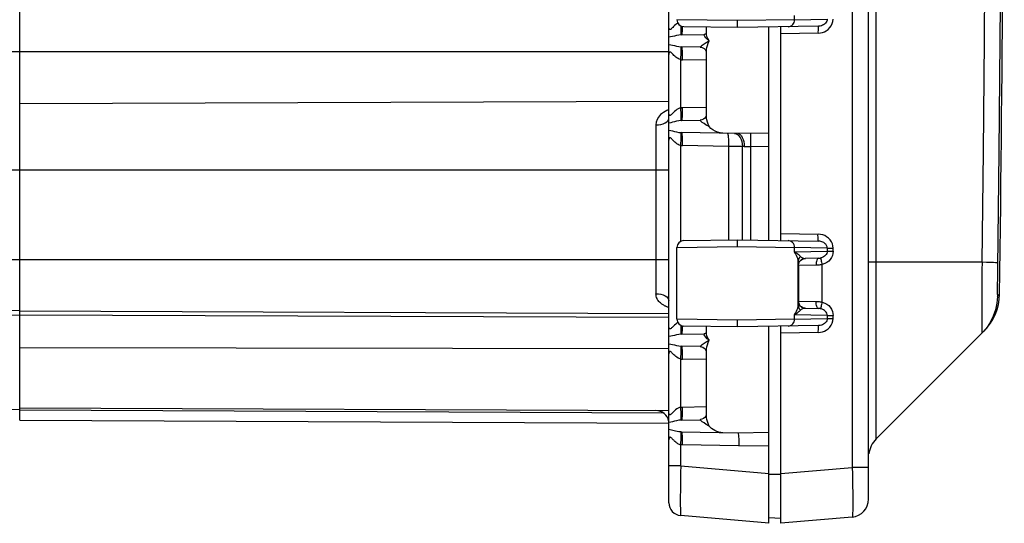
# Model space of a CAD drawing. Header units: inches. Extents: x 0 to 56.7, y 0 to 36.7.
# Tile 3 of 50: x 2.8 to 7.8, y 16.7 to 19.3. Entities that reach past the tile are written whole.
import ezdxf

# ---------------------------------------------------------------- set-up
doc = ezdxf.new("R2010")
doc.units = ezdxf.units.IN
doc.header["$LTSCALE"] = 3.116667
doc.header["$MEASUREMENT"] = 0
doc.layers.add('_104129', color=7, linetype='CONTINUOUS')
doc.layers.add('_145643', color=7, linetype='CONTINUOUS')

msp = doc.modelspace()

# ---------------------------------------------------------------- linework, layer by layer
at = {"layer": '_104129', "color": 7, "linetype": 'Continuous'}
for p, q in [((7.0845, 16.8577), (7.0845, 26.0203)), ((6.4282, 19.2203), (6.4282, 19.2553)), ((6.4282, 19.2203), (6.1589, 19.225)), ((6.8337, 19.2274), (6.4282, 19.2203)), ((6.6445, 18.1548), (6.6445, 19.2232)), ((6.1589, 18.1531), (6.4282, 18.1578)), ((6.4282, 18.1578), (6.8337, 18.1507)), ((6.4282, 18.1228), (6.4282, 18.1578)), ((6.1245, 17.76), (6.1245, 18.1181)), ((6.8327, 18.0648), (6.7674, 18.0637)), ((6.8222, 18.0298), (6.7336, 18.0287)), ((6.7336, 18.0287), (6.7336, 17.8493)), ((6.7336, 17.8493), (6.8222, 17.8482)), ((6.7674, 17.8144), (6.8327, 17.8132)), ((6.4282, 17.7203), (6.4282, 17.7553)), ((6.4282, 17.7203), (6.1589, 17.725)), ((6.8337, 17.7274), (6.4282, 17.7203)), ((6.6445, 16.7368), (6.6445, 17.7232)), ((7.675, 17.7152), (7.6523, 17.6893)), ((7.1225, 17.1596), (7.6632, 17.7003)), ((7.0023, 16.7681), (6.6445, 16.7368)), ((6.6445, 16.7615), (6.5845, 16.7636))]:
    msp.add_line(p, q, dxfattribs=at)
at = {"layer": '_104129', "color": 9, "linetype": 'Continuous'}
for p, q in [((7.0023, 25.8609), (7.0023, 17.0171)), ((7.1225, 17.1596), (7.1225, 25.7184)), ((6.4282, 19.2553), (6.1245, 19.26)), ((6.7136, 19.2597), (6.4282, 19.2553)), ((6.7136, 19.2597), (6.7136, 19.2809)), ((6.7136, 19.2597), (6.8771, 19.2625)), ((6.8313, 19.1924), (6.6445, 19.1891)), ((6.6445, 18.189), (6.8313, 18.1857)), ((6.1245, 18.1181), (6.4282, 18.1228)), ((6.4282, 18.1228), (6.7136, 18.1184)), ((6.8771, 18.1155), (6.7136, 18.1184)), ((6.7136, 18.0972), (6.7136, 18.1184)), ((6.7136, 18.0972), (6.8771, 18.1)), ((6.8771, 18.1155), (6.907, 18.1155)), ((6.8771, 18.1155), (6.8771, 18.1)), ((6.8771, 18.1), (6.907, 18.1)), ((6.907, 18.1), (6.907, 18.1155)), ((6.8458, 18.0664), (6.8456, 18.0651)), ((6.732, 17.8288), (6.732, 18.0493)), ((6.733, 18.0287), (6.7336, 18.0287)), ((6.8523, 17.8452), (6.8523, 18.0329)), ((7.6529, 18.0445), (7.0845, 18.0445)), ((7.7299, 17.8732), (7.7408, 17.8841)), ((6.7336, 17.8493), (6.733, 17.8493)), ((6.8456, 17.8129), (6.8458, 17.8117)), ((6.4282, 17.7553), (6.1245, 17.76)), ((6.7136, 17.7597), (6.4282, 17.7553)), ((6.8771, 17.778), (6.7136, 17.7809)), ((6.7136, 17.7597), (6.7136, 17.7809)), ((6.7136, 17.7597), (6.8771, 17.7625)), ((6.8771, 17.778), (6.907, 17.778)), ((6.8771, 17.778), (6.8771, 17.7625)), ((6.8771, 17.7625), (6.907, 17.7625)), ((6.907, 17.7625), (6.907, 17.778)), ((6.8313, 17.6924), (6.6445, 17.6891)), ((7.6521, 17.6914), (7.6523, 17.6893)), ((6.6445, 16.9858), (7.0023, 17.0171)), ((7.0845, 17.0171), (7.0023, 17.0171)), ((6.6445, 16.9806), (6.5845, 16.9806))]:
    msp.add_line(p, q, dxfattribs=at)
for points in [[(7.6529, 18.0445), (7.6595, 18.6004), (7.6649, 19.1562), (7.6691, 19.7121), (7.6722, 20.2681), (7.674, 20.824), (7.6747, 21.3799)], [(7.7523, 21.3798), (7.7516, 20.8234), (7.7498, 20.2669), (7.7467, 19.7104), (7.7425, 19.154), (7.7371, 18.5976)], [(6.6814, 19.2247), (6.6878, 19.2255), (6.694, 19.2276), (6.6997, 19.231), (6.7046, 19.2355), (6.7085, 19.2408), (6.7113, 19.2467), (6.7131, 19.2531), (6.7136, 19.2597)], [(6.8313, 19.1924), (6.8433, 19.1936), (6.8543, 19.196), (6.8639, 19.1994), (6.8729, 19.2043), (6.8825, 19.2115), (6.8913, 19.2202), (6.898, 19.2298), (6.9029, 19.2402), (6.9059, 19.2511), (6.907, 19.2625)], [(6.8771, 19.2625), (6.8766, 19.2573), (6.8751, 19.252), (6.8724, 19.2468), (6.8688, 19.2421), (6.8645, 19.238), (6.8596, 19.2345), (6.8544, 19.2318), (6.8486, 19.2297), (6.8416, 19.2281), (6.8337, 19.2274)], [(6.8337, 19.2274), (6.8332, 19.2267), (6.8326, 19.2247), (6.8322, 19.2214), (6.8318, 19.2171), (6.8315, 19.2118), (6.8313, 19.2058), (6.8312, 19.1992), (6.8313, 19.1924)], [(7.7371, 18.5976), (7.7302, 18.0189), (7.73, 17.9975), (7.7298, 17.9766), (7.7296, 17.9568), (7.7295, 17.9385), (7.7294, 17.922), (7.7294, 17.9075), (7.7294, 17.8953), (7.7295, 17.8856), (7.7296, 17.8786), (7.7297, 17.8745), (7.7299, 17.8732)], [(6.7136, 18.1184), (6.713, 18.1252), (6.7111, 18.1318), (6.708, 18.138), (6.7039, 18.1433), (6.6991, 18.1475), (6.6936, 18.1506), (6.6876, 18.1526), (6.6814, 18.1534)], [(6.8337, 18.1507), (6.8332, 18.1514), (6.8326, 18.1534), (6.8322, 18.1566), (6.8318, 18.161), (6.8315, 18.1663), (6.8313, 18.1723), (6.8312, 18.1789), (6.8313, 18.1857)], [(6.907, 18.1155), (6.906, 18.1265), (6.9032, 18.1371), (6.8986, 18.1473), (6.8922, 18.1567), (6.8838, 18.1655), (6.8743, 18.1728), (6.8652, 18.1781), (6.8553, 18.1818), (6.8439, 18.1844), (6.8313, 18.1857)], [(6.8771, 18.1155), (6.877, 18.1187), (6.8764, 18.1219), (6.8754, 18.1252), (6.874, 18.1284), (6.8722, 18.1316), (6.8698, 18.1348), (6.867, 18.1378), (6.8637, 18.1407), (6.8598, 18.1434), (6.8555, 18.1457), (6.8506, 18.1477), (6.8453, 18.1493), (6.8397, 18.1503), (6.8337, 18.1507)], [(6.8771, 18.1), (6.8766, 18.0946), (6.875, 18.0892), (6.8724, 18.0842), (6.8688, 18.0796), (6.8643, 18.0753), (6.8589, 18.0716), (6.8527, 18.0686), (6.8458, 18.0664)], [(6.907, 18.1), (6.9061, 18.0892), (6.9033, 18.0787), (6.8987, 18.0685), (6.8924, 18.0591), (6.885, 18.0509), (6.876, 18.0438), (6.8651, 18.0378), (6.8523, 18.0329)], [(6.7432, 18.0736), (6.74, 18.0767), (6.7362, 18.0803), (6.7316, 18.0841), (6.7264, 18.0883), (6.7204, 18.0926), (6.7136, 18.0972)], [(6.732, 18.0493), (6.7314, 18.0557), (6.73, 18.0628), (6.7275, 18.0707), (6.724, 18.0792), (6.7194, 18.088), (6.7136, 18.0972)], [(6.7432, 18.0736), (6.7399, 18.0702), (6.7371, 18.0665), (6.7349, 18.0624), (6.7333, 18.0582), (6.7323, 18.0537), (6.732, 18.0493)], [(6.733, 18.0287), (6.7337, 18.0356), (6.7357, 18.0422), (6.739, 18.0483), (6.7434, 18.0536), (6.7486, 18.0578), (6.7544, 18.061), (6.7608, 18.0629), (6.7674, 18.0637)], [(6.7432, 18.0736), (6.7468, 18.0705), (6.7505, 18.068), (6.7544, 18.0661), (6.7585, 18.0647), (6.7628, 18.0639), (6.7674, 18.0637)], [(6.8327, 18.0648), (6.8306, 18.0641), (6.8285, 18.0621), (6.8267, 18.0589), (6.8251, 18.0545), (6.8238, 18.0492), (6.8228, 18.0432), (6.8223, 18.0367), (6.8222, 18.0298)], [(6.8327, 18.0648), (6.8349, 18.0649), (6.8371, 18.065), (6.8393, 18.0653), (6.8415, 18.0655), (6.8436, 18.0659), (6.8458, 18.0664)], [(6.8456, 18.0651), (6.8457, 18.0628), (6.8462, 18.0595), (6.8469, 18.0553), (6.8479, 18.0504), (6.8492, 18.0449), (6.8507, 18.039), (6.8523, 18.0329)], [(6.732, 18.0493), (6.7321, 18.0429), (6.7323, 18.0378), (6.7324, 18.0338), (6.7326, 18.0309), (6.7328, 18.0292), (6.733, 18.0287)], [(6.8523, 18.0329), (6.8474, 18.032), (6.8424, 18.0313), (6.8374, 18.0307), (6.8324, 18.0303), (6.8273, 18.03), (6.8222, 18.0298)], [(7.6529, 18.0445), (7.6527, 18.0047), (7.6525, 17.9654), (7.6521, 17.8901)], [(7.6521, 17.8901), (7.652, 17.8552), (7.6519, 17.8227), (7.6518, 17.793), (7.6518, 17.7664), (7.6518, 17.7433), (7.6518, 17.7241), (7.6519, 17.7089), (7.652, 17.698), (7.6521, 17.6914)], [(6.7136, 17.7809), (6.7194, 17.7901), (6.724, 17.7989), (6.7275, 17.8073), (6.73, 17.8153), (6.7314, 17.8224), (6.732, 17.8288)], [(6.7432, 17.8045), (6.74, 17.8013), (6.7362, 17.7978), (6.7317, 17.794), (6.7264, 17.7898), (6.7204, 17.7854), (6.7136, 17.7809)], [(6.733, 17.8493), (6.7328, 17.8488), (6.7326, 17.847), (6.7324, 17.8441), (6.7323, 17.84), (6.7321, 17.8349), (6.732, 17.8288)], [(6.732, 17.8288), (6.7323, 17.8243), (6.7333, 17.8199), (6.7349, 17.8156), (6.7371, 17.8116), (6.7399, 17.8078), (6.7432, 17.8045)], [(6.7674, 17.8144), (6.7605, 17.8152), (6.754, 17.8173), (6.7479, 17.8207), (6.7427, 17.8252), (6.7385, 17.8304), (6.7355, 17.8363), (6.7336, 17.8427), (6.733, 17.8494)], [(6.7674, 17.8144), (6.7628, 17.8141), (6.7585, 17.8133), (6.7544, 17.812), (6.7505, 17.8101), (6.7468, 17.8076), (6.7432, 17.8045)], [(6.8222, 17.8482), (6.8273, 17.8481), (6.8324, 17.8478), (6.8374, 17.8474), (6.8424, 17.8468), (6.8474, 17.8461), (6.8523, 17.8452)], [(6.8327, 17.8132), (6.8306, 17.8139), (6.8285, 17.8159), (6.8267, 17.8192), (6.8251, 17.8235), (6.8238, 17.8288), (6.8228, 17.8348), (6.8223, 17.8414), (6.8222, 17.8482)], [(6.8458, 17.8117), (6.8436, 17.8121), (6.8415, 17.8125), (6.8393, 17.8128), (6.8371, 17.813), (6.8349, 17.8131), (6.8327, 17.8132)], [(6.8523, 17.8452), (6.8507, 17.8391), (6.8492, 17.8331), (6.8479, 17.8276), (6.8469, 17.8227), (6.8461, 17.8186), (6.8457, 17.8153), (6.8456, 17.8129)], [(6.8771, 17.778), (6.8766, 17.7835), (6.8749, 17.7889), (6.8723, 17.7939), (6.8687, 17.7986), (6.8642, 17.8028), (6.8588, 17.8065), (6.8526, 17.8095), (6.8458, 17.8117)], [(6.8523, 17.8452), (6.8648, 17.8404), (6.8757, 17.8345), (6.8849, 17.8273), (6.8926, 17.8189), (6.8989, 17.809), (6.9036, 17.7986), (6.9063, 17.7883), (6.907, 17.778)], [(6.6814, 17.7247), (6.6878, 17.7255), (6.694, 17.7276), (6.6997, 17.731), (6.7046, 17.7355), (6.7085, 17.7408), (6.7113, 17.7467), (6.7131, 17.7531), (6.7136, 17.7597)], [(6.8313, 17.6924), (6.8433, 17.6936), (6.8543, 17.696), (6.8639, 17.6994), (6.8729, 17.7043), (6.8825, 17.7115), (6.8913, 17.7202), (6.898, 17.7298), (6.9029, 17.7402), (6.9059, 17.7511), (6.907, 17.7625)], [(6.8771, 17.7625), (6.8766, 17.7573), (6.8751, 17.752), (6.8724, 17.7468), (6.8688, 17.7421), (6.8645, 17.738), (6.8596, 17.7345), (6.8544, 17.7318), (6.8486, 17.7297), (6.8416, 17.7281), (6.8337, 17.7274)], [(6.8337, 17.7274), (6.8332, 17.7267), (6.8326, 17.7247), (6.8322, 17.7214), (6.8318, 17.7171), (6.8315, 17.7118), (6.8313, 17.7058), (6.8312, 17.6992), (6.8313, 17.6924)], [(7.0023, 17.0171), (7.0033, 16.9845), (7.0041, 16.9525), (7.0047, 16.9217), (7.0052, 16.8925), (7.0054, 16.8656), (7.0055, 16.8412), (7.0054, 16.8198), (7.0052, 16.8017), (7.0047, 16.7873), (7.0041, 16.7768), (7.0033, 16.7703), (7.0023, 16.7681)]]:
    msp.add_lwpolyline(points, dxfattribs=at)
at = {"layer": '_104129', "color": 7, "linetype": 'Continuous'}
for points in [[(6.6445, 19.2232), (6.6444, 19.2235), (6.6443, 19.2237), (6.6442, 19.2238), (6.644, 19.2239), (6.6438, 19.224), (6.6435, 19.224)], [(6.6435, 18.154), (6.6438, 18.154), (6.644, 18.1541), (6.6442, 18.1542), (6.6443, 18.1544), (6.6444, 18.1546), (6.6445, 18.1548)], [(6.7336, 18.0287), (6.7343, 18.0355), (6.7362, 18.042), (6.7394, 18.048), (6.7437, 18.0532), (6.7489, 18.0576), (6.7548, 18.0609), (6.7613, 18.0629), (6.768, 18.0637)], [(7.7305, 18.0412), (7.728, 18.0416), (7.7211, 18.0421), (7.71, 18.0427), (7.6948, 18.0433), (7.6757, 18.0439), (7.6529, 18.0445)], [(7.7299, 17.8732), (7.7273, 17.8394), (7.7203, 17.8062), (7.7092, 17.7741), (7.694, 17.7436), (7.675, 17.7152)], [(6.7336, 17.8493), (6.7343, 17.8426), (6.7363, 17.8361), (6.7394, 17.8301), (6.7437, 17.8248), (6.7489, 17.8205), (6.7548, 17.8172), (6.7613, 17.8151), (6.768, 17.8143)], [(6.6445, 17.7232), (6.6444, 17.7235), (6.6443, 17.7237), (6.6442, 17.7238), (6.644, 17.7239), (6.6438, 17.724), (6.6435, 17.724)]]:
    msp.add_lwpolyline(points, dxfattribs=at)
for centre, radius, start, end in [((-259.0672, 21.439), 266.8317, 359.236642, 0.763358), ((6.1595, 19.26), 0.035, 180, 269), ((6.1595, 18.1181), 0.035, 91, 180), ((7.4758, 17.8876), 0.265, 315, 359.2366), ((6.1595, 17.76), 0.035, 180, 269), ((7.2145, 17.0677), 0.13, 135, 172.5402), ((6.9945, 16.8577), 0.09, 275, 360)]:
    msp.add_arc(centre, radius, start, end, dxfattribs=at)
at = {"layer": '_145643', "color": 7, "linetype": 'Continuous'}
for p, q in [((6.0845, 16.8401), (6.0845, 26.0384)), ((6.1483, 19.1843), (6.2611, 19.1863)), ((6.272, 19.1937), (6.272, 19.223)), ((6.5845, 18.155), (6.5845, 19.2231)), ((6.2403, 19.1226), (6.1483, 19.1242)), ((6.272, 18.7821), (6.272, 19.0964)), ((6.1483, 18.7543), (6.2404, 18.7559)), ((6.4295, 18.6892), (6.1483, 18.6942)), ((6.5845, 18.692), (6.4295, 18.6892)), ((6.272, 17.6937), (6.272, 17.723)), ((6.5845, 16.7367), (6.5845, 17.723)), ((6.1483, 17.6843), (6.2611, 17.6863)), ((6.2403, 17.6226), (6.1483, 17.6242)), ((6.272, 17.2821), (6.272, 17.5964)), ((2.8328, 17.3156), (6.0844, 17.3014)), ((2.8328, 17.2531), (6.0845, 17.2389)), ((6.1483, 17.2543), (6.2404, 17.2559)), ((6.4295, 17.1892), (6.1483, 17.1942)), ((6.5845, 17.192), (6.4295, 17.1892)), ((6.5845, 16.7367), (6.1438, 16.7753))]:
    msp.add_line(p, q, dxfattribs=at)
at = {"layer": '_145643', "color": 9, "linetype": 'Continuous'}
for p, q in [((2.8328, 17.2531), (2.8328, 25.6254)), ((6.1456, 19.2244), (6.1454, 19.228)), ((6.0845, 19.0996), (2.4445, 19.0996)), ((6.1451, 19.1227), (6.1442, 19.1243)), ((6.1438, 18.8188), (6.1438, 19.0597)), ((6.272, 19.0571), (6.1528, 19.0592)), ((2.8328, 18.8399), (6.0845, 18.8511)), ((6.0845, 18.8104), (6.0735, 18.8057)), ((6.1513, 18.8193), (6.272, 18.8214)), ((6.0795, 18.7536), (6.0832, 18.76)), ((6.0198, 18.7328), (6.0198, 17.8868)), ((6.1451, 18.6927), (6.1442, 18.6943)), ((6.1438, 18.1492), (6.1438, 18.6297)), ((6.3825, 18.6252), (6.1528, 18.6292)), ((6.4198, 18.6248), (6.3825, 18.6252)), ((6.3825, 18.6252), (6.3825, 18.157)), ((6.4528, 18.6245), (6.4198, 18.6248)), ((6.4616, 18.6242), (6.4528, 18.6245)), ((6.4528, 18.1573), (6.4528, 18.6245)), ((6.4616, 18.6242), (6.477, 18.6248)), ((6.477, 18.6248), (6.4948, 18.6254)), ((6.4948, 18.6254), (6.5845, 18.627)), ((6.4948, 18.1566), (6.4948, 18.6254)), ((2.4445, 18.507), (6.0845, 18.507)), ((6.0845, 18.0572), (2.8328, 18.0572)), ((2.8328, 17.8007), (6.0845, 17.7884)), ((6.0845, 17.7672), (2.8328, 17.7795)), ((6.1456, 17.7244), (6.1454, 17.728)), ((2.8328, 17.618), (6.0845, 17.6126)), ((6.1451, 17.6227), (6.1442, 17.6243)), ((6.1438, 17.3188), (6.1438, 17.5597)), ((6.272, 17.5571), (6.1528, 17.5592)), ((6.1513, 17.3193), (6.272, 17.3214)), ((2.8328, 17.305), (6.0551, 17.291)), ((6.1451, 17.1927), (6.1442, 17.1943)), ((6.1438, 17.0244), (6.1438, 17.1297)), ((6.4351, 17.1242), (6.5845, 17.1268)), ((6.1438, 17.0244), (6.0845, 17.0244)), ((6.1438, 17.0244), (6.5845, 16.9858))]:
    msp.add_line(p, q, dxfattribs=at)
for points in [[(6.1291, 19.2429), (6.1243, 19.2399), (6.1184, 19.2352), (6.1127, 19.2301)], [(6.1127, 19.2301), (6.1078, 19.2252), (6.1044, 19.2216), (6.1014, 19.2185), (6.0981, 19.2154), (6.0952, 19.2128), (6.0925, 19.2112), (6.0903, 19.2104), (6.0886, 19.2107), (6.0872, 19.2118), (6.0862, 19.2132), (6.0854, 19.2154), (6.0847, 19.2187), (6.0845, 19.2228)], [(6.1442, 19.1842), (6.1451, 19.1858), (6.1458, 19.1899), (6.1462, 19.196)], [(6.1483, 19.1843), (6.1476, 19.1843), (6.1469, 19.1843), (6.1463, 19.1843), (6.1456, 19.1842), (6.1449, 19.1842), (6.1442, 19.1842)], [(6.1462, 19.196), (6.1463, 19.204), (6.1461, 19.2137), (6.1456, 19.2244)], [(6.1483, 19.1843), (6.1494, 19.1856), (6.1504, 19.1892), (6.1512, 19.1949), (6.1519, 19.2027), (6.1525, 19.2125), (6.1528, 19.2238), (6.1528, 19.2257)], [(6.2854, 19.1542), (6.2765, 19.1618), (6.2693, 19.1693), (6.2639, 19.1763), (6.2607, 19.1818), (6.26, 19.1851), (6.2611, 19.1863)], [(6.2854, 19.1542), (6.2796, 19.165), (6.2753, 19.1753), (6.2727, 19.1853), (6.272, 19.1936)], [(6.1442, 19.1842), (6.1336, 19.1829), (6.1231, 19.1808), (6.1124, 19.1782), (6.1023, 19.1756), (6.0931, 19.1735), (6.0845, 19.1721)], [(6.0845, 19.1364), (6.0936, 19.1348), (6.103, 19.1327), (6.1129, 19.1302), (6.1231, 19.1277), (6.1335, 19.1256), (6.1442, 19.1243)], [(6.2403, 19.1226), (6.2418, 19.124), (6.2456, 19.1279), (6.2518, 19.1329), (6.2604, 19.139), (6.2715, 19.1463), (6.2854, 19.1542)], [(6.272, 19.0964), (6.2722, 19.1028), (6.2731, 19.1115), (6.2747, 19.121), (6.2772, 19.1313), (6.2808, 19.1424), (6.2854, 19.1542)], [(6.1438, 19.0597), (6.1367, 19.0619), (6.1302, 19.0649), (6.1245, 19.0685), (6.1193, 19.0726), (6.1144, 19.0769), (6.11, 19.0811), (6.1065, 19.0848), (6.1032, 19.0881), (6.0999, 19.0915), (6.0968, 19.0944), (6.0942, 19.0965), (6.0919, 19.0977), (6.0897, 19.098), (6.0879, 19.0973), (6.0865, 19.0957), (6.0854, 19.0932), (6.0847, 19.0899), (6.0845, 19.0857)], [(6.1438, 19.0597), (6.1448, 19.0719), (6.1456, 19.0839), (6.1461, 19.0948), (6.1463, 19.1045), (6.1462, 19.1125), (6.1458, 19.1186), (6.1451, 19.1227)], [(6.1442, 19.1243), (6.1449, 19.1243), (6.1456, 19.1243), (6.1463, 19.1242), (6.1469, 19.1242), (6.1476, 19.1242), (6.1483, 19.1242)], [(6.1528, 19.0592), (6.153, 19.0717), (6.1528, 19.0837), (6.1525, 19.0947), (6.152, 19.1044), (6.1513, 19.1126), (6.1504, 19.1189), (6.1494, 19.1228), (6.1483, 19.1242)], [(6.1438, 19.0597), (6.1453, 19.0595), (6.1468, 19.0594), (6.1483, 19.0593), (6.1498, 19.0593), (6.1513, 19.0592), (6.1528, 19.0592)], [(6.0735, 18.8057), (6.0569, 18.7958), (6.0428, 18.7845), (6.0324, 18.7722), (6.0251, 18.7593), (6.0209, 18.7462), (6.0198, 18.7328)], [(6.1438, 18.8188), (6.1371, 18.8168), (6.1306, 18.8139), (6.1243, 18.8099), (6.1185, 18.8052), (6.1127, 18.8001), (6.1078, 18.7951), (6.1043, 18.7915), (6.1013, 18.7885), (6.0981, 18.7854), (6.0951, 18.7828), (6.0925, 18.7811), (6.0903, 18.7804), (6.0886, 18.7807), (6.0872, 18.7818), (6.0862, 18.7832), (6.0854, 18.7854), (6.0847, 18.7886), (6.0845, 18.7928)], [(6.1438, 18.8188), (6.1453, 18.819), (6.1468, 18.8191), (6.1483, 18.8192), (6.1498, 18.8192), (6.1513, 18.8193)], [(6.1462, 18.766), (6.1463, 18.774), (6.1461, 18.7837), (6.1456, 18.7946), (6.1448, 18.8066), (6.1438, 18.8188)], [(6.1483, 18.7543), (6.1494, 18.7556), (6.1504, 18.7592), (6.1512, 18.7649), (6.1519, 18.7727), (6.1525, 18.7825), (6.1528, 18.7938), (6.153, 18.8062), (6.1528, 18.8193)], [(6.0198, 18.7328), (6.0324, 18.7335), (6.0446, 18.7355), (6.0558, 18.7386), (6.0655, 18.7428), (6.0735, 18.7478), (6.0795, 18.7536)], [(6.1442, 18.7542), (6.1335, 18.7529), (6.1231, 18.7508), (6.1128, 18.7483), (6.103, 18.7458), (6.0936, 18.7437), (6.0845, 18.7421)], [(6.1442, 18.7542), (6.1451, 18.7558), (6.1458, 18.7599), (6.1462, 18.766)], [(6.1483, 18.7543), (6.1476, 18.7543), (6.1469, 18.7543), (6.1463, 18.7543), (6.1456, 18.7542), (6.1449, 18.7542), (6.1442, 18.7542)], [(6.2854, 18.7242), (6.2717, 18.7321), (6.2606, 18.7394), (6.2518, 18.7456), (6.2455, 18.7507), (6.2418, 18.7545), (6.2403, 18.7559)], [(6.2854, 18.7242), (6.2808, 18.7362), (6.2772, 18.7473), (6.2747, 18.7576), (6.2731, 18.7671), (6.2722, 18.7758), (6.272, 18.7821)], [(6.0845, 18.7064), (6.0936, 18.7048), (6.103, 18.7027), (6.1129, 18.7002), (6.1231, 18.6977), (6.1335, 18.6956), (6.1442, 18.6943)], [(6.1438, 18.6297), (6.1448, 18.6419), (6.1456, 18.6539), (6.1461, 18.6648), (6.1463, 18.6745), (6.1462, 18.6825), (6.1458, 18.6886), (6.1451, 18.6927)], [(6.1442, 18.6943), (6.1449, 18.6943), (6.1456, 18.6943), (6.1463, 18.6942), (6.1469, 18.6942), (6.1476, 18.6942), (6.1483, 18.6942)], [(6.1528, 18.6292), (6.153, 18.6417), (6.1528, 18.6537), (6.1525, 18.6647), (6.152, 18.6744), (6.1513, 18.6826), (6.1504, 18.6889), (6.1494, 18.6928), (6.1483, 18.6942)], [(6.1438, 18.6297), (6.1367, 18.6319), (6.1302, 18.6349), (6.1245, 18.6385), (6.1193, 18.6426), (6.1144, 18.6469), (6.11, 18.6511), (6.1065, 18.6548), (6.1032, 18.6581), (6.0999, 18.6615), (6.0968, 18.6644), (6.0942, 18.6665), (6.0919, 18.6677), (6.0897, 18.668), (6.0879, 18.6673), (6.0865, 18.6657), (6.0854, 18.6632), (6.0847, 18.6599), (6.0845, 18.6557)], [(6.378, 18.6901), (6.3791, 18.6889), (6.3801, 18.6853), (6.3809, 18.6795), (6.3816, 18.6718), (6.3822, 18.662), (6.3825, 18.6507), (6.3826, 18.6383), (6.3825, 18.6252)], [(6.4132, 18.6895), (6.4211, 18.6882), (6.4286, 18.6844), (6.4355, 18.6783)], [(6.4355, 18.6783), (6.4415, 18.6703), (6.4464, 18.6605), (6.45, 18.6493), (6.4522, 18.6372), (6.4528, 18.6245)], [(6.4948, 18.6254), (6.4946, 18.638), (6.4945, 18.65), (6.4944, 18.6609), (6.4944, 18.6706), (6.4944, 18.6789), (6.4945, 18.6851), (6.4946, 18.689), (6.4948, 18.6904)], [(6.1438, 18.6297), (6.1453, 18.6295), (6.1468, 18.6294), (6.1483, 18.6293), (6.1498, 18.6293), (6.1513, 18.6292), (6.1528, 18.6292)], [(2.8328, 18.0572), (2.787, 18.0574), (2.7423, 18.0582), (2.6994, 18.0596), (2.6585, 18.0615), (2.6199, 18.064), (2.5838, 18.0671), (2.5503, 18.071), (2.5208, 18.0756), (2.4961, 18.0807), (2.476, 18.0864), (2.4608, 18.0927), (2.4505, 18.0996)], [(2.8328, 17.8007), (2.7878, 17.803), (2.7434, 17.8095), (2.7003, 17.8201), (2.659, 17.8347), (2.6199, 17.853), (2.5837, 17.8748), (2.5509, 17.8997), (2.5218, 17.9274), (2.4969, 17.9577), (2.4765, 17.9899), (2.4609, 18.0236), (2.4505, 18.0583)], [(2.4505, 18.0583), (2.4609, 18.0202), (2.4764, 17.9835), (2.4966, 17.9485), (2.5214, 17.9158), (2.5504, 17.8858), (2.5833, 17.8589), (2.6195, 17.8355), (2.6585, 17.8158), (2.7, 17.8002), (2.7432, 17.7889), (2.7877, 17.7819), (2.8328, 17.7795)], [(6.0198, 17.8868), (6.0324, 17.8861), (6.0446, 17.884), (6.0558, 17.8807), (6.0655, 17.8763), (6.0735, 17.8709), (6.0795, 17.8648), (6.0832, 17.8581), (6.0845, 17.8511)], [(6.0797, 17.8192), (6.077, 17.8203), (6.0742, 17.8214), (6.0714, 17.8227), (6.0684, 17.824), (6.0653, 17.8255), (6.0621, 17.8271), (6.0589, 17.8289), (6.0555, 17.8309), (6.0521, 17.833), (6.0487, 17.8354), (6.0451, 17.8381), (6.0416, 17.8411), (6.0381, 17.8444), (6.0346, 17.8481), (6.0313, 17.8523), (6.0281, 17.8571), (6.0252, 17.8624), (6.0229, 17.8681), (6.0211, 17.8742), (6.0201, 17.8804), (6.0198, 17.8868)], [(6.0845, 17.8174), (6.0823, 17.8182), (6.0797, 17.8192)], [(6.1127, 17.73), (6.1078, 17.7251), (6.1043, 17.7215), (6.1014, 17.7185), (6.0981, 17.7154), (6.0951, 17.7128), (6.0925, 17.7112), (6.0903, 17.7104), (6.0886, 17.7107), (6.0872, 17.7118), (6.0862, 17.7132), (6.0854, 17.7154), (6.0847, 17.7186), (6.0845, 17.7228)], [(6.1291, 17.7429), (6.1243, 17.7399), (6.1184, 17.7352), (6.1127, 17.73)], [(6.1462, 17.696), (6.1463, 17.704), (6.1461, 17.7137), (6.1456, 17.7244)], [(6.1483, 17.6843), (6.1494, 17.6856), (6.1504, 17.6892), (6.1512, 17.6949), (6.1519, 17.7027), (6.1525, 17.7125), (6.1528, 17.7238), (6.1528, 17.7257)], [(6.1442, 17.6842), (6.1335, 17.6829), (6.1231, 17.6808), (6.1128, 17.6783), (6.103, 17.6758), (6.0936, 17.6737), (6.0845, 17.6721)], [(6.1442, 17.6842), (6.1451, 17.6858), (6.1458, 17.6899), (6.1462, 17.696)], [(6.1483, 17.6843), (6.1476, 17.6843), (6.1469, 17.6843), (6.1463, 17.6843), (6.1456, 17.6842), (6.1449, 17.6842), (6.1442, 17.6842)], [(6.2854, 17.6542), (6.2765, 17.6618), (6.2693, 17.6693), (6.2639, 17.6763), (6.2607, 17.6818), (6.26, 17.6851), (6.2611, 17.6863)], [(6.2854, 17.6542), (6.2796, 17.665), (6.2753, 17.6753), (6.2727, 17.6853), (6.272, 17.6936)], [(6.0845, 17.6364), (6.0936, 17.6348), (6.103, 17.6327), (6.1129, 17.6302), (6.1231, 17.6277), (6.1335, 17.6256), (6.1442, 17.6243)], [(6.1438, 17.5597), (6.1448, 17.5719), (6.1456, 17.5839), (6.1461, 17.5948), (6.1463, 17.6045), (6.1462, 17.6125), (6.1458, 17.6186), (6.1451, 17.6227)], [(6.1442, 17.6243), (6.1449, 17.6243), (6.1456, 17.6243), (6.1463, 17.6242), (6.1469, 17.6242), (6.1476, 17.6242), (6.1483, 17.6242)], [(6.1528, 17.5592), (6.153, 17.5717), (6.1528, 17.5837), (6.1525, 17.5947), (6.152, 17.6044), (6.1513, 17.6126), (6.1504, 17.6189), (6.1494, 17.6228), (6.1483, 17.6242)], [(6.2403, 17.6226), (6.2418, 17.624), (6.2456, 17.6279), (6.2518, 17.6329), (6.2604, 17.639), (6.2715, 17.6463), (6.2854, 17.6542)], [(6.272, 17.5964), (6.2722, 17.6028), (6.2731, 17.6115), (6.2747, 17.621), (6.2772, 17.6313), (6.2808, 17.6424), (6.2854, 17.6542)], [(2.8328, 17.305), (2.7891, 17.3076), (2.7466, 17.315), (2.7058, 17.3268), (2.6668, 17.3428), (2.6296, 17.363), (2.5946, 17.3873), (2.5623, 17.4155), (2.533, 17.4473), (2.507, 17.4828), (2.485, 17.5214), (2.4675, 17.5623), (2.4548, 17.6052)], [(6.1438, 17.5597), (6.1367, 17.5619), (6.1302, 17.5649), (6.1245, 17.5685), (6.1193, 17.5726), (6.1144, 17.5769), (6.11, 17.5811), (6.1065, 17.5848), (6.1032, 17.5881), (6.0999, 17.5915), (6.0968, 17.5944), (6.0942, 17.5965), (6.0919, 17.5977), (6.0897, 17.598), (6.0879, 17.5973), (6.0865, 17.5957), (6.0854, 17.5932), (6.0847, 17.5899), (6.0845, 17.5857)], [(6.1438, 17.5597), (6.1453, 17.5595), (6.1468, 17.5594), (6.1483, 17.5593), (6.1498, 17.5593), (6.1513, 17.5592), (6.1528, 17.5592)], [(6.1438, 17.3188), (6.1371, 17.3168), (6.1306, 17.3139), (6.1242, 17.3097), (6.1183, 17.3051), (6.1133, 17.3006), (6.1089, 17.2963), (6.1014, 17.2885)], [(6.1438, 17.3188), (6.1453, 17.319), (6.1468, 17.3191), (6.1483, 17.3192), (6.1498, 17.3192), (6.1513, 17.3193)], [(6.1462, 17.266), (6.1463, 17.274), (6.1461, 17.2837), (6.1456, 17.2946), (6.1448, 17.3066), (6.1438, 17.3188)], [(6.1483, 17.2543), (6.1494, 17.2556), (6.1504, 17.2592), (6.1512, 17.2649), (6.1519, 17.2727), (6.1525, 17.2825), (6.1528, 17.2938), (6.153, 17.3062), (6.1528, 17.3193)], [(6.1014, 17.2885), (6.0981, 17.2853), (6.0952, 17.2828), (6.0926, 17.2812), (6.0903, 17.2804), (6.0886, 17.2807), (6.0872, 17.2818), (6.0862, 17.2833), (6.0853, 17.2856), (6.0847, 17.2888), (6.0845, 17.2928)], [(6.1442, 17.2542), (6.1451, 17.2558), (6.1458, 17.2599), (6.1462, 17.266)], [(6.2854, 17.2242), (6.2808, 17.2362), (6.2772, 17.2473), (6.2747, 17.2576), (6.2731, 17.2671), (6.2722, 17.2758), (6.272, 17.2821)], [(6.1442, 17.2542), (6.1335, 17.2529), (6.1231, 17.2508), (6.1128, 17.2483), (6.103, 17.2458), (6.0936, 17.2437), (6.0845, 17.2421)], [(6.1483, 17.2543), (6.1476, 17.2543), (6.1469, 17.2543), (6.1463, 17.2543), (6.1456, 17.2542), (6.1449, 17.2542), (6.1442, 17.2542)], [(6.2854, 17.2242), (6.2717, 17.2321), (6.2606, 17.2394), (6.2518, 17.2456), (6.2455, 17.2507), (6.2418, 17.2545), (6.2403, 17.2559)], [(6.1442, 17.1943), (6.1342, 17.1955), (6.1255, 17.1972), (6.118, 17.1989), (6.1111, 17.2006), (6.1039, 17.2025), (6.097, 17.2042), (6.0906, 17.2055), (6.0845, 17.2064)], [(6.1438, 17.1297), (6.1404, 17.1304), (6.1369, 17.1316), (6.1332, 17.1332), (6.1296, 17.1352), (6.1259, 17.1376), (6.1222, 17.1402), (6.1186, 17.1432), (6.115, 17.1463), (6.1117, 17.1495), (6.1086, 17.1526), (6.1057, 17.1555), (6.1031, 17.1582), (6.1007, 17.1607), (6.0985, 17.1628), (6.0965, 17.1646), (6.0947, 17.1661), (6.0931, 17.1671), (6.0916, 17.1678), (6.0903, 17.168), (6.0891, 17.1679), (6.0881, 17.1675), (6.0872, 17.1667), (6.0864, 17.1656), (6.0857, 17.1641), (6.0852, 17.1624), (6.0848, 17.1604), (6.0846, 17.1582), (6.0845, 17.1557)], [(6.1438, 17.1297), (6.1448, 17.1419), (6.1456, 17.1539), (6.1461, 17.1648), (6.1463, 17.1745), (6.1462, 17.1825), (6.1458, 17.1886), (6.1451, 17.1927)], [(6.1442, 17.1943), (6.1449, 17.1943), (6.1456, 17.1943), (6.1463, 17.1942), (6.1469, 17.1942), (6.1476, 17.1942), (6.1483, 17.1942)], [(6.1528, 17.1292), (6.153, 17.1417), (6.1528, 17.1537), (6.1525, 17.1647), (6.152, 17.1744), (6.1513, 17.1826), (6.1504, 17.1889), (6.1494, 17.1928), (6.1483, 17.1942)], [(6.4351, 17.1242), (6.1513, 17.1292), (6.1498, 17.1293), (6.1483, 17.1293), (6.1468, 17.1294), (6.1453, 17.1295), (6.1438, 17.1297)], [(6.1438, 17.0244), (6.1431, 16.9918), (6.1425, 16.9598), (6.1421, 16.929), (6.1418, 16.8998), (6.1416, 16.8728), (6.1415, 16.8483), (6.1416, 16.8269), (6.1418, 16.8088), (6.1421, 16.7944), (6.1425, 16.7839), (6.1431, 16.7775), (6.1438, 16.7753)]]:
    msp.add_lwpolyline(points, dxfattribs=at)
at = {"layer": '_145643', "color": 7, "linetype": 'Continuous'}
for points in [[(6.272, 19.1941), (6.2718, 19.1936), (6.2709, 19.1919), (6.2689, 19.1895), (6.266, 19.1876), (6.2629, 19.1865), (6.2611, 19.1863)], [(6.2403, 19.1226), (6.2412, 19.1225), (6.2474, 19.1216), (6.2541, 19.119), (6.2604, 19.115), (6.2657, 19.1099), (6.2693, 19.1045), (6.2712, 19.0999), (6.2719, 19.0973)], [(6.272, 18.7821), (6.2719, 18.7816), (6.2712, 18.7785), (6.2689, 18.7733), (6.2643, 18.7671), (6.2578, 18.7616), (6.2502, 18.7578), (6.2428, 18.7561), (6.2404, 18.7559)], [(6.3548, 18.6906), (6.341, 18.6923), (6.3278, 18.6958), (6.3157, 18.701), (6.3044, 18.7077), (6.2942, 18.7154), (6.2854, 18.7242)], [(6.4295, 18.6892), (6.4357, 18.688), (6.4418, 18.6843), (6.4473, 18.6783), (6.4522, 18.6702), (6.4562, 18.6604), (6.4591, 18.6492), (6.461, 18.6368), (6.4616, 18.6242)], [(6.272, 17.6941), (6.2718, 17.6936), (6.2709, 17.6919), (6.2689, 17.6895), (6.266, 17.6876), (6.2629, 17.6865), (6.2611, 17.6863)], [(6.2403, 17.6226), (6.2412, 17.6225), (6.2474, 17.6216), (6.2541, 17.619), (6.2604, 17.615), (6.2657, 17.6099), (6.2693, 17.6045), (6.2712, 17.5999), (6.2719, 17.5973)], [(6.272, 17.2821), (6.2719, 17.2816), (6.2712, 17.2785), (6.2689, 17.2733), (6.2643, 17.2671), (6.2578, 17.2616), (6.2502, 17.2578), (6.2428, 17.2561), (6.2404, 17.2559)], [(6.3548, 17.1906), (6.3444, 17.1916), (6.3341, 17.1937), (6.3242, 17.1971), (6.3149, 17.2015), (6.3063, 17.2065), (6.2984, 17.2121), (6.2915, 17.218), (6.2854, 17.2242)], [(6.4295, 17.1892), (6.4306, 17.188), (6.4316, 17.1843), (6.4326, 17.1783), (6.4335, 17.1702), (6.4342, 17.1604), (6.4347, 17.1491), (6.435, 17.1369), (6.4351, 17.1242)]]:
    msp.add_lwpolyline(points, dxfattribs=at)
for centre, start, end in [((6.0195, 17.2367), 11.2647, 89.75), ((6.1495, 16.8401), 180, 265)]:
    msp.add_arc(centre, 0.065, start, end, dxfattribs=at)

doc.saveas('drawing.dxf')
